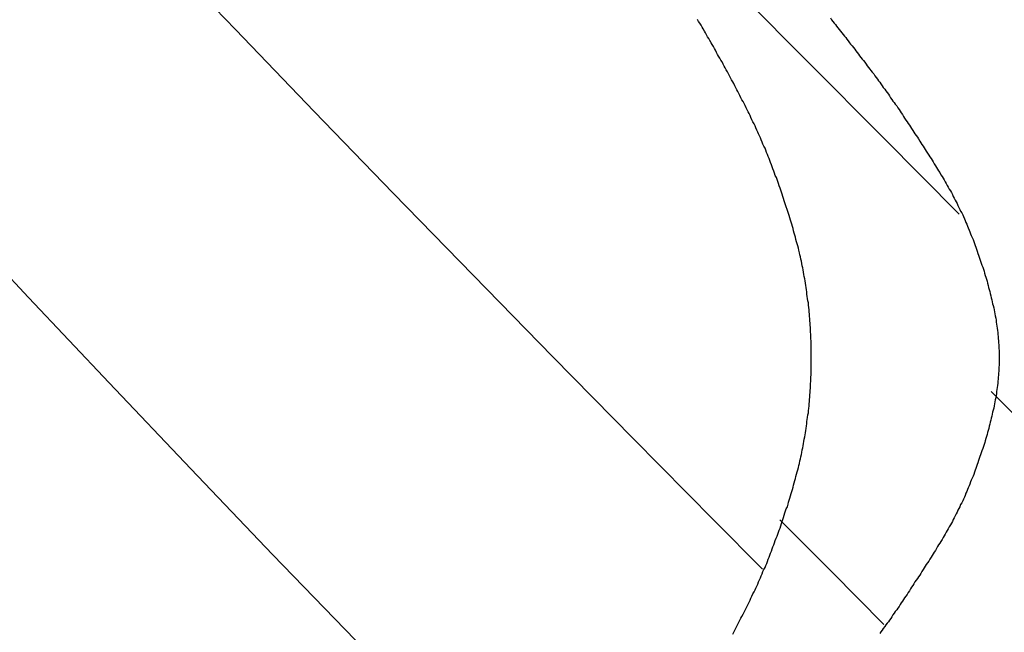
# Model space of a CAD drawing. Extents: x 2 to 87, y -108 to 11.
# Tile 58 of 210: x 24.257 to 24.543, y -79.908 to -79.73. Entities that reach past the tile are written whole.
import ezdxf

# ---------------------------------------------------------------- set-up
doc = ezdxf.new("R2010")
doc.units = 0
doc.header["$MEASUREMENT"] = 0
doc.layers.add('12', color=7, linetype='CONTINUOUS')

msp = doc.modelspace()

# ---------------------------------------------------------------- linework, layer by layer
at = {"layer": '12', "color": 62, "linetype": 'Continuous'}
for p, q in [((24.3194, -79.7329), (24.2967, -79.7091)), ((24.4859, -79.7423), (24.464, -79.7202)), ((24.3423, -79.7567), (24.3194, -79.7329)), ((24.5079, -79.7644), (24.4859, -79.7423)), ((24.3653, -79.7805), (24.3423, -79.7567)), ((24.5299, -79.7866), (24.5079, -79.7644)), ((24.3885, -79.8043), (24.3653, -79.7805)), ((24.2592, -79.8108), (24.2359, -79.7858)), ((24.4117, -79.8281), (24.3885, -79.8043)), ((24.2827, -79.8357), (24.2592, -79.8108)), ((24.4351, -79.8519), (24.4117, -79.8281)), ((24.3064, -79.8607), (24.2827, -79.8357)), ((24.5392, -79.8382), (24.5632, -79.8623)), ((24.4586, -79.8757), (24.4351, -79.8519)), ((24.3302, -79.8856), (24.3064, -79.8607)), ((24.4727, -79.8899), (24.4586, -79.8757)), ((24.4928, -79.8907), (24.4777, -79.8755)), ((24.3543, -79.9105), (24.3302, -79.8856)), ((24.508, -79.906), (24.4928, -79.8907))]:
    msp.add_line(p, q, dxfattribs=at)
for points in [[(24.4655, -79.7509), (24.4652, -79.7504), (24.4649, -79.7498), (24.4646, -79.7492), (24.4643, -79.7486), (24.464, -79.7481), (24.4637, -79.7475), (24.4634, -79.7469), (24.4631, -79.7463), (24.4628, -79.7458), (24.4625, -79.7452), (24.4621, -79.7446), (24.4618, -79.744), (24.4615, -79.7435), (24.4612, -79.7429), (24.4609, -79.7423), (24.4606, -79.7418), (24.4603, -79.7412), (24.4599, -79.7406), (24.4596, -79.7401), (24.4593, -79.7395), (24.459, -79.7389), (24.4587, -79.7384), (24.4584, -79.7378), (24.458, -79.7372), (24.4577, -79.7367), (24.4574, -79.7361), (24.4571, -79.7355), (24.4567, -79.735), (24.4564, -79.7344), (24.4561, -79.7338), (24.4558, -79.7333), (24.4554, -79.7327), (24.4551, -79.7322), (24.4548, -79.7316), (24.4544, -79.731), (24.4541, -79.7305), (24.4538, -79.7299)], [(24.4924, -79.7295), (24.4927, -79.73), (24.4931, -79.7305), (24.4935, -79.731), (24.4939, -79.7314), (24.4942, -79.7319), (24.4946, -79.7324), (24.495, -79.7329), (24.4954, -79.7333), (24.4957, -79.7338), (24.4961, -79.7343), (24.4965, -79.7348), (24.4969, -79.7352), (24.4972, -79.7357), (24.4976, -79.7362), (24.498, -79.7367), (24.4983, -79.7371), (24.4987, -79.7376), (24.4991, -79.7381), (24.4995, -79.7386), (24.4998, -79.7391), (24.5002, -79.7395), (24.5006, -79.74), (24.5009, -79.7405), (24.5013, -79.741), (24.5017, -79.7415), (24.502, -79.7419), (24.5024, -79.7424), (24.5028, -79.7429), (24.5031, -79.7434), (24.5035, -79.7439), (24.5039, -79.7444), (24.5042, -79.7448), (24.5046, -79.7453), (24.505, -79.7458), (24.5053, -79.7463), (24.5057, -79.7468), (24.5061, -79.7473), (24.5064, -79.7478), (24.5068, -79.7482), (24.5071, -79.7487), (24.5075, -79.7492), (24.5078, -79.7497), (24.5082, -79.7502), (24.5085, -79.7507), (24.5089, -79.7512), (24.5093, -79.7517), (24.5096, -79.7522), (24.5099, -79.7527), (24.5103, -79.7532), (24.5106, -79.7537), (24.511, -79.7541), (24.5113, -79.7546), (24.5117, -79.7551), (24.512, -79.7556), (24.5124, -79.7561), (24.5127, -79.7566), (24.513, -79.7571), (24.5134, -79.7576), (24.5137, -79.7582), (24.514, -79.7587), (24.5144, -79.7592), (24.5147, -79.7597), (24.515, -79.7602), (24.5154, -79.7607), (24.5157, -79.7612), (24.516, -79.7617)], [(24.486, -79.8124), (24.4859, -79.8118), (24.4858, -79.8111), (24.4857, -79.8105), (24.4856, -79.8099), (24.4856, -79.8092), (24.4855, -79.8086), (24.4854, -79.8079), (24.4853, -79.8073), (24.4852, -79.8067), (24.4851, -79.806), (24.485, -79.8054), (24.4848, -79.8047), (24.4847, -79.8041), (24.4846, -79.8035), (24.4845, -79.8028), (24.4844, -79.8022), (24.4842, -79.8016), (24.4841, -79.8009), (24.484, -79.8003), (24.4838, -79.7997), (24.4837, -79.799), (24.4835, -79.7984), (24.4834, -79.7978), (24.4832, -79.7971), (24.4831, -79.7965), (24.4829, -79.7958), (24.4828, -79.7952), (24.4826, -79.7946), (24.4824, -79.794), (24.4823, -79.7933), (24.4821, -79.7927), (24.4819, -79.7921), (24.4817, -79.7914), (24.4816, -79.7908), (24.4814, -79.7902), (24.4812, -79.7895), (24.481, -79.7889), (24.4808, -79.7883), (24.4806, -79.7877), (24.4804, -79.787), (24.4802, -79.7864), (24.48, -79.7858), (24.4798, -79.7852), (24.4796, -79.7845), (24.4794, -79.7839), (24.4792, -79.7833), (24.479, -79.7827), (24.4788, -79.782), (24.4786, -79.7814), (24.4784, -79.7808), (24.4782, -79.7802), (24.478, -79.7796), (24.4778, -79.779), (24.4775, -79.7783), (24.4773, -79.7777), (24.4771, -79.7771), (24.4769, -79.7765), (24.4767, -79.7759), (24.4764, -79.7753), (24.4762, -79.7747), (24.476, -79.7741), (24.4757, -79.7734), (24.4755, -79.7728), (24.4753, -79.7722), (24.475, -79.7716), (24.4748, -79.771), (24.4746, -79.7704), (24.4743, -79.7698), (24.4741, -79.7692), (24.4738, -79.7686), (24.4736, -79.768), (24.4734, -79.7674), (24.4731, -79.7668), (24.4728, -79.7662), (24.4726, -79.7656), (24.4723, -79.765), (24.4721, -79.7644), (24.4718, -79.7638), (24.4715, -79.7632), (24.4713, -79.7627), (24.471, -79.7621), (24.4707, -79.7615), (24.4705, -79.7609), (24.4702, -79.7603), (24.4699, -79.7597), (24.4696, -79.7591), (24.4693, -79.7585), (24.4691, -79.7579), (24.4688, -79.7573), (24.4685, -79.7568), (24.4682, -79.7562), (24.4679, -79.7556), (24.4676, -79.755), (24.4673, -79.7544), (24.467, -79.7538), (24.4667, -79.7533), (24.4664, -79.7527), (24.4661, -79.7521), (24.4658, -79.7515), (24.4655, -79.7509)], [(24.516, -79.7617), (24.5164, -79.7622), (24.5167, -79.7627), (24.517, -79.7632), (24.5174, -79.7637), (24.5177, -79.7642), (24.518, -79.7647), (24.5184, -79.7653), (24.5187, -79.7658), (24.519, -79.7663), (24.5194, -79.7668), (24.5197, -79.7673), (24.52, -79.7678), (24.5203, -79.7683), (24.5207, -79.7688), (24.521, -79.7694), (24.5213, -79.7699), (24.5217, -79.7704), (24.522, -79.7709), (24.5223, -79.7714), (24.5226, -79.7719), (24.523, -79.7725), (24.5233, -79.773), (24.5236, -79.7735), (24.5239, -79.774), (24.5242, -79.7745), (24.5245, -79.7751), (24.5249, -79.7756), (24.5252, -79.7761), (24.5255, -79.7766), (24.5258, -79.7772), (24.5261, -79.7777), (24.5264, -79.7782), (24.5267, -79.7787), (24.527, -79.7793), (24.5273, -79.7798), (24.5276, -79.7803), (24.5279, -79.7809), (24.5281, -79.7814), (24.5284, -79.7819), (24.5287, -79.7825), (24.529, -79.783), (24.5293, -79.7835), (24.5295, -79.7841), (24.5298, -79.7846), (24.5301, -79.7852), (24.5303, -79.7857), (24.5306, -79.7862), (24.5309, -79.7868), (24.5311, -79.7873), (24.5314, -79.7879), (24.5316, -79.7884), (24.5318, -79.789), (24.5321, -79.7895), (24.5323, -79.7901), (24.5325, -79.7906), (24.5328, -79.7912), (24.533, -79.7917), (24.5332, -79.7923), (24.5334, -79.7928), (24.5336, -79.7934), (24.5339, -79.794), (24.5341, -79.7945), (24.5343, -79.7951), (24.5345, -79.7957), (24.5347, -79.7962), (24.5349, -79.7968), (24.5351, -79.7974), (24.5353, -79.798), (24.5355, -79.7985), (24.5357, -79.7991), (24.5359, -79.7997), (24.5361, -79.8003), (24.5363, -79.8008), (24.5365, -79.8014), (24.5367, -79.802), (24.5369, -79.8026), (24.5371, -79.8032), (24.5372, -79.8038), (24.5374, -79.8044), (24.5376, -79.8049), (24.5378, -79.8055), (24.538, -79.8061), (24.5381, -79.8067), (24.5383, -79.8073), (24.5384, -79.8079), (24.5386, -79.8085), (24.5388, -79.8091), (24.5389, -79.8097), (24.5391, -79.8103), (24.5392, -79.8109), (24.5394, -79.8115), (24.5395, -79.8121), (24.5396, -79.8127), (24.5398, -79.8132), (24.5399, -79.8138), (24.54, -79.8144), (24.5401, -79.815), (24.5402, -79.8156), (24.5403, -79.8162), (24.5405, -79.8168)], [(24.4782, -79.8766), (24.4784, -79.876), (24.4786, -79.8754), (24.4788, -79.8748), (24.479, -79.8742), (24.4792, -79.8735), (24.4794, -79.8729), (24.4796, -79.8723), (24.4799, -79.8717), (24.4801, -79.871), (24.4802, -79.8704), (24.4804, -79.8698), (24.4806, -79.8692), (24.4808, -79.8685), (24.481, -79.8679), (24.4812, -79.8673), (24.4814, -79.8667), (24.4816, -79.866), (24.4817, -79.8654), (24.4819, -79.8648), (24.4821, -79.8641), (24.4823, -79.8635), (24.4824, -79.8629), (24.4826, -79.8622), (24.4828, -79.8616), (24.4829, -79.861), (24.4831, -79.8603), (24.4832, -79.8597), (24.4834, -79.8591), (24.4835, -79.8584), (24.4837, -79.8578), (24.4838, -79.8572), (24.484, -79.8565), (24.4841, -79.8559), (24.4842, -79.8552), (24.4844, -79.8546), (24.4845, -79.854), (24.4846, -79.8533), (24.4847, -79.8527), (24.4848, -79.8521), (24.485, -79.8514), (24.4851, -79.8508), (24.4852, -79.8502), (24.4853, -79.8495), (24.4854, -79.8489), (24.4855, -79.8482), (24.4856, -79.8476), (24.4856, -79.8469), (24.4857, -79.8463), (24.4858, -79.8457), (24.4859, -79.845), (24.486, -79.8444), (24.486, -79.8437), (24.4861, -79.8431), (24.4862, -79.8424), (24.4862, -79.8418), (24.4863, -79.8411), (24.4863, -79.8405), (24.4864, -79.8398), (24.4864, -79.8392), (24.4865, -79.8385), (24.4865, -79.8379), (24.4866, -79.8372), (24.4866, -79.8366), (24.4866, -79.8359), (24.4867, -79.8353), (24.4867, -79.8346), (24.4867, -79.834), (24.4868, -79.8333), (24.4868, -79.8327), (24.4868, -79.832), (24.4868, -79.8314), (24.4868, -79.8307), (24.4868, -79.83), (24.4868, -79.8294), (24.4868, -79.8287), (24.4868, -79.8281), (24.4868, -79.8274), (24.4868, -79.8268), (24.4868, -79.8261), (24.4868, -79.8255), (24.4868, -79.8248), (24.4868, -79.8241), (24.4868, -79.8235), (24.4867, -79.8228), (24.4867, -79.8222), (24.4867, -79.8215), (24.4866, -79.8209), (24.4866, -79.8202), (24.4866, -79.8196), (24.4865, -79.8189), (24.4865, -79.8183), (24.4864, -79.8176), (24.4864, -79.817), (24.4863, -79.8163), (24.4863, -79.8157), (24.4862, -79.815), (24.4862, -79.8144), (24.4861, -79.8137), (24.486, -79.8131), (24.486, -79.8124)], [(24.5405, -79.8168), (24.5406, -79.8174), (24.5406, -79.818), (24.5407, -79.8186), (24.5408, -79.8192), (24.5409, -79.8198), (24.541, -79.8204), (24.5411, -79.821), (24.5411, -79.8216), (24.5412, -79.8222), (24.5412, -79.8228), (24.5413, -79.8234), (24.5413, -79.824), (24.5414, -79.8246), (24.5414, -79.8252), (24.5414, -79.8257), (24.5415, -79.8263), (24.5415, -79.8269), (24.5415, -79.8275), (24.5415, -79.8281), (24.5415, -79.8287), (24.5415, -79.8293), (24.5415, -79.8299), (24.5415, -79.8305), (24.5414, -79.8311), (24.5414, -79.8317), (24.5414, -79.8323), (24.5413, -79.8328), (24.5413, -79.8334), (24.5412, -79.834), (24.5412, -79.8346), (24.5411, -79.8352), (24.5411, -79.8358), (24.541, -79.8364), (24.5409, -79.837), (24.5408, -79.8376), (24.5407, -79.8382), (24.5407, -79.8388), (24.5406, -79.8394), (24.5405, -79.84), (24.5403, -79.8406), (24.5402, -79.8412), (24.5401, -79.8418), (24.54, -79.8424), (24.5399, -79.843), (24.5398, -79.8436), (24.5396, -79.8442), (24.5395, -79.8448), (24.5394, -79.8454), (24.5392, -79.8459), (24.5391, -79.8465), (24.5389, -79.8471), (24.5388, -79.8477), (24.5386, -79.8483), (24.5385, -79.8489), (24.5383, -79.8495), (24.5381, -79.8501), (24.538, -79.8507), (24.5378, -79.8513), (24.5376, -79.8519), (24.5374, -79.8525), (24.5373, -79.853), (24.5371, -79.8536), (24.5369, -79.8542), (24.5367, -79.8548), (24.5365, -79.8554), (24.5363, -79.856), (24.5361, -79.8566), (24.5359, -79.8571), (24.5357, -79.8577), (24.5355, -79.8583), (24.5353, -79.8589), (24.5351, -79.8594), (24.5349, -79.86), (24.5347, -79.8606), (24.5345, -79.8611), (24.5343, -79.8617), (24.5341, -79.8623), (24.5339, -79.8628), (24.5336, -79.8634), (24.5334, -79.864), (24.5332, -79.8645), (24.533, -79.8651), (24.5328, -79.8656), (24.5325, -79.8662), (24.5323, -79.8667), (24.5321, -79.8673), (24.5318, -79.8678), (24.5316, -79.8684), (24.5314, -79.8689), (24.5311, -79.8695), (24.5309, -79.87), (24.5306, -79.8706), (24.5303, -79.8711), (24.5301, -79.8717), (24.5298, -79.8722), (24.5295, -79.8727), (24.5293, -79.8733), (24.529, -79.8738), (24.5287, -79.8744), (24.5284, -79.8749)], [(24.5284, -79.8749), (24.5281, -79.8754), (24.5279, -79.876), (24.5276, -79.8765), (24.5273, -79.877), (24.527, -79.8776), (24.5267, -79.8781), (24.5264, -79.8786), (24.5261, -79.8791), (24.5258, -79.8797), (24.5255, -79.8802), (24.5252, -79.8807), (24.5249, -79.8812), (24.5245, -79.8818), (24.5242, -79.8823), (24.5239, -79.8828), (24.5236, -79.8833), (24.5233, -79.8839), (24.523, -79.8844), (24.5226, -79.8849), (24.5223, -79.8854), (24.522, -79.8859), (24.5217, -79.8864), (24.5213, -79.887), (24.521, -79.8875), (24.5207, -79.888), (24.5203, -79.8885), (24.52, -79.889), (24.5197, -79.8895), (24.5194, -79.89), (24.519, -79.8906), (24.5187, -79.8911), (24.5184, -79.8916), (24.518, -79.8921), (24.5177, -79.8926), (24.5174, -79.8931), (24.517, -79.8936), (24.5167, -79.8941), (24.5164, -79.8946), (24.516, -79.8951), (24.5157, -79.8956), (24.5154, -79.8962), (24.515, -79.8967), (24.5147, -79.8972), (24.5144, -79.8977), (24.514, -79.8982), (24.5137, -79.8987), (24.5134, -79.8992), (24.513, -79.8997), (24.5127, -79.9002), (24.5124, -79.9007), (24.512, -79.9012), (24.5117, -79.9017), (24.5113, -79.9022), (24.511, -79.9027), (24.5106, -79.9032), (24.5103, -79.9037), (24.51, -79.9042), (24.5096, -79.9047), (24.5093, -79.9052), (24.5089, -79.9056), (24.5085, -79.9061), (24.5082, -79.9066), (24.5078, -79.9071), (24.5075, -79.9076), (24.5071, -79.9081), (24.5068, -79.9086)], [(24.464, -79.9088), (24.4643, -79.9082), (24.4646, -79.9076), (24.4649, -79.907), (24.4652, -79.9065), (24.4655, -79.9059), (24.4658, -79.9053), (24.4661, -79.9047), (24.4664, -79.9041), (24.4667, -79.9036), (24.467, -79.903), (24.4673, -79.9024), (24.4676, -79.9018), (24.4679, -79.9012), (24.4682, -79.9006), (24.4685, -79.9001), (24.4688, -79.8995), (24.4691, -79.8989), (24.4693, -79.8983), (24.4696, -79.8977), (24.4699, -79.8971), (24.4702, -79.8965), (24.4705, -79.8959), (24.4707, -79.8954), (24.471, -79.8948), (24.4713, -79.8942), (24.4715, -79.8936), (24.4718, -79.893), (24.4721, -79.8924), (24.4723, -79.8918), (24.4726, -79.8912), (24.4728, -79.8906), (24.4731, -79.89), (24.4734, -79.8894), (24.4736, -79.8888), (24.4739, -79.8882), (24.4741, -79.8876), (24.4743, -79.887), (24.4746, -79.8864), (24.4748, -79.8858), (24.475, -79.8852), (24.4753, -79.8846), (24.4755, -79.884), (24.4757, -79.8834), (24.476, -79.8828), (24.4762, -79.8822), (24.4764, -79.8815), (24.4766, -79.8809), (24.4769, -79.8803), (24.4771, -79.8797), (24.4773, -79.8791), (24.4775, -79.8785), (24.4778, -79.8779), (24.478, -79.8773), (24.4782, -79.8766)]]:
    msp.add_lwpolyline(points, dxfattribs=at)

doc.saveas('drawing.dxf')
